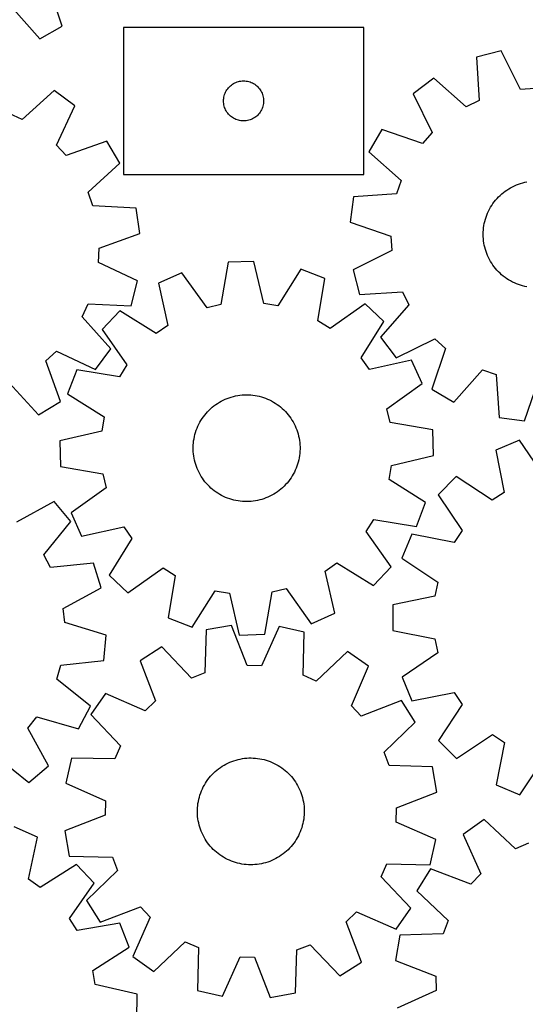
# Model space of a CAD drawing. Header units: millimetres. Extents: x 7 to 1243, y 7 to 1527.
# Tile 5 of 28: x 273 to 500, y 464 to 907. Entities that reach past the tile are written whole.
import ezdxf

# ---------------------------------------------------------------- set-up
doc = ezdxf.new("R2010")
doc.units = ezdxf.units.MM
doc.layers.add('CUT', color=7, linetype='CONTINUOUS', true_color=0x000000)

msp = doc.modelspace()

# ---------------------------------------------------------------- linework, layer by layer
at = {"layer": 'CUT'}
for p, q in [((292.455355, 903.751273), (286.260296, 922.110567)), ((269.624492, 912.469553), (282.474106, 897.9668)), ((282.474106, 897.9668), (292.455355, 903.751273)), ((427.946929, 903.100862), (319.946929, 903.100862)), ((319.946929, 903.100862), (319.946929, 837.100862)), ((427.946929, 837.100862), (427.946929, 903.100862)), ((489.712191, 892.65945), (478.560339, 889.706204)), ((478.560339, 889.706204), (479.704438, 870.363675)), ((498.291293, 875.285865), (489.712191, 892.65945)), ((459.35478, 880.304709), (450.18197, 873.308637)), ((473.929419, 867.53669), (459.35478, 880.304709)), ((366.806749, 875.579714), (367.18037, 876.034974)), ((367.18037, 876.034974), (367.582968, 876.464823)), ((367.582968, 876.464823), (368.012816, 876.86742)), ((368.012816, 876.86742), (368.468076, 877.241042)), ((368.468076, 877.241042), (368.946797, 877.584088)), ((368.946797, 877.584088), (369.446929, 877.89509)), ((369.446929, 877.89509), (369.966331, 878.172716)), ((369.966331, 878.172716), (370.502778, 878.415777)), ((370.502778, 878.415777), (371.053974, 878.623233)), ((371.053974, 878.623233), (371.617557, 878.794194)), ((371.617557, 878.794194), (372.191116, 878.927929)), ((372.191116, 878.927929), (372.772193, 879.023865)), ((372.772193, 879.023865), (373.358301, 879.081592)), ((373.358301, 879.081592), (373.946929, 879.100862)), ((373.946929, 879.100862), (374.535557, 879.081592)), ((374.535557, 879.081592), (375.121664, 879.023865)), ((375.121664, 879.023865), (375.702742, 878.927929)), ((375.702742, 878.927929), (376.2763, 878.794194)), ((376.2763, 878.794194), (376.839884, 878.623233)), ((376.839884, 878.623233), (377.39108, 878.415777)), ((377.39108, 878.415777), (377.927527, 878.172716)), ((377.927527, 878.172716), (378.446929, 877.89509)), ((378.446929, 877.89509), (378.947061, 877.584088)), ((378.947061, 877.584088), (379.425782, 877.241042)), ((379.425782, 877.241042), (379.881041, 876.86742)), ((379.881041, 876.86742), (380.31089, 876.464823)), ((380.31089, 876.464823), (380.713487, 876.034974)), ((380.713487, 876.034974), (381.087109, 875.579714)), ((288.864224, 874.72814), (274.467895, 861.759404)), ((298.133089, 867.859836), (288.864224, 874.72814)), ((365.023925, 871.275597), (365.119861, 871.856674)), ((365.119861, 871.856674), (365.253596, 872.430233)), ((365.253596, 872.430233), (365.424558, 872.993817)), ((365.424558, 872.993817), (365.632013, 873.545012)), ((365.632013, 873.545012), (365.875074, 874.08146)), ((365.875074, 874.08146), (366.1527, 874.600862)), ((366.1527, 874.600862), (366.463702, 875.100994)), ((366.463702, 875.100994), (366.806749, 875.579714)), ((381.087109, 875.579714), (381.430155, 875.100994)), ((381.430155, 875.100994), (381.741157, 874.600862)), ((381.741157, 874.600862), (382.018783, 874.08146)), ((382.018783, 874.08146), (382.261845, 873.545012)), ((382.261845, 873.545012), (382.4693, 872.993817)), ((382.4693, 872.993817), (382.640261, 872.430233)), ((382.640261, 872.430233), (382.773996, 871.856674)), ((382.773996, 871.856674), (382.869932, 871.275597)), ((450.18197, 873.308637), (458.641045, 855.876298)), ((504.708555, 875.687654), (498.291293, 875.285865)), ((289.916364, 850.311963), (298.133089, 867.859836)), ((364.946929, 870.100862), (364.966198, 870.68949)), ((364.966198, 869.512233), (364.946929, 870.100862)), ((364.966198, 870.68949), (365.023925, 871.275597)), ((365.023925, 868.926126), (364.966198, 869.512233)), ((365.119861, 868.345049), (365.023925, 868.926126)), ((365.253596, 867.77149), (365.119861, 868.345049)), ((365.424558, 867.207906), (365.253596, 867.77149)), ((365.632013, 866.656711), (365.424558, 867.207906)), ((382.4693, 867.207906), (382.261845, 866.656711)), ((382.640261, 867.77149), (382.4693, 867.207906)), ((382.773996, 868.345049), (382.640261, 867.77149)), ((382.869932, 868.926126), (382.773996, 868.345049)), ((382.869932, 871.275597), (382.927659, 870.68949)), ((382.927659, 869.512233), (382.869932, 868.926126)), ((382.927659, 870.68949), (382.946929, 870.100862)), ((382.946929, 870.100862), (382.927659, 869.512233)), ((479.704438, 870.363675), (473.929419, 867.53669)), ((274.467895, 861.759404), (268.65426, 864.506099)), ((365.875074, 866.120263), (365.632013, 866.656711)), ((366.1527, 865.600862), (365.875074, 866.120263)), ((366.463702, 865.100729), (366.1527, 865.600862)), ((366.806749, 864.622009), (366.463702, 865.100729)), ((367.18037, 864.166749), (366.806749, 864.622009)), ((367.582968, 863.736901), (367.18037, 864.166749)), ((368.012816, 863.334303), (367.582968, 863.736901)), ((368.468076, 862.960681), (368.012816, 863.334303)), ((368.946797, 862.617635), (368.468076, 862.960681)), ((369.446929, 862.306633), (368.946797, 862.617635)), ((378.947061, 862.617635), (378.446929, 862.306633)), ((379.425782, 862.960681), (378.947061, 862.617635)), ((379.881041, 863.334303), (379.425782, 862.960681)), ((380.31089, 863.736901), (379.881041, 863.334303)), ((380.713487, 864.166749), (380.31089, 863.736901)), ((381.087109, 864.622009), (380.713487, 864.166749)), ((381.430155, 865.100729), (381.087109, 864.622009)), ((381.741157, 865.600862), (381.430155, 865.100729)), ((382.018783, 866.120263), (381.741157, 865.600862)), ((382.261845, 866.656711), (382.018783, 866.120263)), ((369.966331, 862.029007), (369.446929, 862.306633)), ((370.502778, 861.785946), (369.966331, 862.029007)), ((371.053974, 861.57849), (370.502778, 861.785946)), ((371.617557, 861.407529), (371.053974, 861.57849)), ((372.191116, 861.273794), (371.617557, 861.407529)), ((372.772193, 861.177858), (372.191116, 861.273794)), ((373.358301, 861.120131), (372.772193, 861.177858)), ((373.946929, 861.100862), (373.358301, 861.120131)), ((374.535557, 861.120131), (373.946929, 861.100862)), ((375.121664, 861.177858), (374.535557, 861.120131)), ((375.702742, 861.273794), (375.121664, 861.177858)), ((376.2763, 861.407529), (375.702742, 861.273794)), ((376.839884, 861.57849), (376.2763, 861.407529)), ((377.39108, 861.785946), (376.839884, 861.57849)), ((377.927527, 862.029007), (377.39108, 861.785946)), ((378.446929, 862.306633), (377.927527, 862.029007)), ((436.036143, 857.273139), (430.238853, 847.299329)), ((454.387463, 851.054501), (436.036143, 857.273139)), ((458.641045, 855.876298), (454.387463, 851.054501)), ((294.236348, 845.549565), (289.916364, 850.311963)), ((312.499742, 852.021879), (294.236348, 845.549565)), ((318.434671, 842.129352), (312.499742, 852.021879)), ((430.238853, 847.299329), (444.725087, 834.431095)), ((304.128127, 829.061636), (318.434671, 842.129352)), ((319.946929, 837.100862), (427.946929, 837.100862)), ((444.725087, 834.431095), (442.640511, 828.34856)), ((493.885214, 831.126286), (494.749586, 831.586239)), ((494.749586, 831.586239), (495.631999, 832.010553)), ((495.631999, 832.010553), (496.530985, 832.398521)), ((496.530985, 832.398521), (497.445048, 832.749499)), ((497.445048, 832.749499), (498.372665, 833.0629)), ((498.372665, 833.0629), (499.312294, 833.338205)), ((499.312294, 833.338205), (500.26237, 833.574954)), ((500.26237, 833.574954), (501.221313, 833.772754)), ((306.296781, 823.008568), (304.128127, 829.061636)), ((442.640511, 828.34856), (423.306332, 827.071087)), ((488.456247, 826.980154), (489.156022, 827.664997)), ((489.156022, 827.664997), (489.883148, 828.320728)), ((489.883148, 828.320728), (490.636416, 828.946255)), ((490.636416, 828.946255), (491.414571, 829.540536)), ((491.414571, 829.540536), (492.216318, 830.102583)), ((492.216318, 830.102583), (493.040323, 830.631459)), ((493.040323, 830.631459), (493.885214, 831.126286)), ((325.646804, 821.999107), (306.296781, 823.008568)), ((423.306332, 827.071087), (421.767146, 815.637961)), ((484.893779, 822.326704), (485.40671, 823.160728)), ((485.40671, 823.160728), (485.953234, 823.973137)), ((485.953234, 823.973137), (486.53244, 824.762577)), ((486.53244, 824.762577), (487.143364, 825.527735)), ((487.143364, 825.527735), (487.784989, 826.267338)), ((487.784989, 826.267338), (488.456247, 826.980154)), ((327.344257, 810.588405), (325.646804, 821.999107)), ((482.860843, 817.88206), (483.194176, 818.802704)), ((483.194176, 818.802704), (483.564783, 819.708985)), ((483.564783, 819.708985), (483.972048, 820.599395)), ((483.972048, 820.599395), (484.415292, 821.472453)), ((484.415292, 821.472453), (484.893779, 822.326704)), ((421.767146, 815.637961), (440.075141, 809.292905)), ((481.770492, 813.117732), (481.910402, 814.086814)), ((481.910402, 814.086814), (482.089723, 815.049383)), ((482.089723, 815.049383), (482.308157, 816.003837)), ((482.308157, 816.003837), (482.565339, 816.948587)), ((482.565339, 816.948587), (482.860843, 817.88206)), ((309.125935, 803.990287), (327.344257, 810.588405)), ((481.589226, 810.187574), (481.60977, 811.166488)), ((481.608628, 809.208636), (481.589226, 810.187574)), ((481.60977, 811.166488), (481.670226, 812.143749)), ((481.670226, 812.143749), (481.770492, 813.117732)), ((440.075141, 809.292905), (440.47693, 802.875643)), ((481.667943, 808.231304), (481.608628, 809.208636)), ((481.767073, 807.257206), (481.667943, 808.231304)), ((481.905852, 806.287961), (481.767073, 807.257206)), ((482.08405, 805.325183), (481.905852, 806.287961)), ((482.30137, 804.370475), (482.08405, 805.325183)), ((308.813102, 797.568074), (309.125935, 803.990287)), ((440.47693, 802.875643), (423.103346, 794.296542)), ((482.557451, 803.425426), (482.30137, 804.370475)), ((482.851865, 802.491609), (482.557451, 803.425426)), ((483.184123, 801.570577), (482.851865, 802.491609)), ((483.553673, 800.663864), (483.184123, 801.570577)), ((483.959899, 799.772979), (483.553673, 800.663864)), ((326.303888, 789.230521), (308.813102, 797.568074)), ((367.097272, 797.707258), (363.805356, 778.612606)), ((378.628663, 798.042642), (367.097272, 797.707258)), ((383.024791, 779.171593), (378.628663, 798.042642)), ((484.402124, 798.899405), (483.959899, 799.772979)), ((484.879613, 798.044595), (484.402124, 798.899405)), ((485.391572, 797.209974), (484.879613, 798.044595)), ((485.937147, 796.396928), (485.391572, 797.209974)), ((486.515431, 795.606813), (485.937147, 796.396928)), ((346.25508, 792.927653), (335.729809, 788.204926)), ((357.538209, 777.175402), (346.25508, 792.927653)), ((399.713414, 794.482459), (389.364874, 778.101063)), ((410.495376, 790.379441), (399.713414, 794.482459)), ((423.103346, 794.296542), (426.056591, 783.144689)), ((487.125462, 794.840942), (486.515431, 795.606813)), ((487.766224, 794.100591), (487.125462, 794.840942)), ((488.436651, 793.386993), (487.766224, 794.100591)), ((489.135626, 792.701333), (488.436651, 793.386993)), ((489.861987, 792.044755), (489.135626, 792.701333)), ((490.614524, 791.41835), (489.861987, 792.044755)), ((323.505444, 778.038819), (326.303888, 789.230521)), ((335.729809, 788.204926), (339.995682, 769.304007)), ((407.33523, 771.26254), (410.495376, 790.379441)), ((491.391985, 790.823161), (490.614524, 791.41835)), ((492.193075, 790.260179), (491.391985, 790.823161)), ((493.016463, 789.730341), (492.193075, 790.260179)), ((493.860776, 789.234529), (493.016463, 789.730341)), ((494.724611, 788.773568), (493.860776, 789.234529)), ((495.606528, 788.348225), (494.724611, 788.773568)), ((496.505061, 787.959208), (495.606528, 788.348225)), ((497.418713, 787.607165), (496.505061, 787.959208)), ((498.345965, 787.292681), (497.418713, 787.607165)), ((426.056591, 783.144689), (445.399121, 784.288789)), ((445.399121, 784.288789), (448.226105, 778.513769)), ((499.285272, 787.01628), (498.345965, 787.292681)), ((500.235071, 786.778422), (499.285272, 787.01628)), ((501.193782, 786.579504), (500.235071, 786.778422)), ((301.402223, 773.101168), (304.148919, 778.914803)), ((304.148919, 778.914803), (323.505444, 778.038819)), ((363.805356, 778.612606), (357.538209, 777.175402)), ((389.364874, 778.101063), (383.024791, 779.171593)), ((428.612723, 779.021476), (412.783029, 767.847255)), ((437.0038, 771.104703), (428.612723, 779.021476)), ((448.226105, 778.513769), (435.458086, 763.93913)), ((318.30321, 775.813185), (310.386437, 767.422108)), ((334.755588, 765.57787), (318.30321, 775.813185)), ((314.37096, 758.704839), (301.402223, 773.101168)), ((412.783029, 767.847255), (407.33523, 771.26254)), ((426.768485, 754.652326), (437.0038, 771.104703)), ((310.386437, 767.422108), (321.560658, 751.592415)), ((339.995682, 769.304007), (334.755588, 765.57787)), ((435.458086, 763.93913), (442.454158, 754.76632)), ((442.454158, 754.76632), (459.886497, 763.225396)), ((459.886497, 763.225396), (464.708295, 758.971814)), ((285.192385, 753.332715), (289.954782, 757.652698)), ((289.954782, 757.652698), (307.502656, 749.435973)), ((307.502656, 749.435973), (314.37096, 758.704839)), ((464.708295, 758.971814), (458.489656, 740.620494)), ((291.664698, 735.06932), (285.192385, 753.332715)), ((430.494622, 749.412231), (426.768485, 754.652326)), ((449.395541, 753.678104), (430.494622, 749.412231)), ((454.118268, 743.152833), (449.395541, 753.678104)), ((299.028472, 749.304762), (294.925454, 738.522799)), ((318.145373, 746.144616), (299.028472, 749.304762)), ((321.560658, 751.592415), (318.145373, 746.144616)), ((468.463466, 734.823203), (481.3317, 749.309437)), ((481.3317, 749.309437), (487.414235, 747.224862)), ((268.704455, 743.440936), (281.772172, 729.134391)), ((438.366017, 731.869704), (454.118268, 743.152833)), ((487.414235, 747.224862), (488.691708, 727.890683)), ((500.124834, 726.351497), (506.46989, 744.659492)), ((458.489656, 740.620494), (468.463466, 734.823203)), ((281.772172, 729.134391), (291.664698, 735.06932)), ((294.925454, 738.522799), (311.30685, 728.174259)), ((361.428504, 733.69441), (362.238923, 734.243879)), ((362.238923, 734.243879), (363.071079, 734.759835)), ((363.071079, 734.759835), (363.923588, 735.24142)), ((363.923588, 735.24142), (364.795031, 735.687831)), ((364.795031, 735.687831), (365.683957, 736.098326)), ((365.683957, 736.098326), (366.588886, 736.47222)), ((366.588886, 736.47222), (367.508314, 736.808893)), ((367.508314, 736.808893), (368.440708, 737.107784)), ((368.440708, 737.107784), (369.384518, 737.368395)), ((369.384518, 737.368395), (370.338172, 737.590292)), ((370.338172, 737.590292), (371.300084, 737.773107)), ((371.300084, 737.773107), (372.268652, 737.916534)), ((372.268652, 737.916534), (373.242264, 738.020336)), ((373.242264, 738.020336), (374.2193, 738.084338)), ((374.2193, 738.084338), (375.198133, 738.108436)), ((375.198133, 738.108436), (376.177135, 738.092588)), ((376.177135, 738.092588), (377.154675, 738.036822)), ((377.154675, 738.036822), (378.129127, 737.941229)), ((378.129127, 737.941229), (379.098869, 737.80597)), ((379.098869, 737.80597), (380.062288, 737.631268)), ((380.062288, 737.631268), (381.017778, 737.417416)), ((381.017778, 737.417416), (381.963751, 737.164768)), ((381.963751, 737.164768), (382.898631, 736.873746)), ((382.898631, 736.873746), (383.820863, 736.544833)), ((383.820863, 736.544833), (384.728912, 736.178578)), ((384.728912, 736.178578), (385.621265, 735.775589)), ((385.621265, 735.775589), (386.496439, 735.336538)), ((386.496439, 735.336538), (387.352977, 734.862155)), ((387.352977, 734.862155), (388.189452, 734.35323)), ((388.189452, 734.35323), (389.004472, 733.81061)), ((357.095209, 729.748738), (357.748295, 730.47824)), ((357.748295, 730.47824), (358.430593, 731.180496)), ((358.430593, 731.180496), (359.140968, 731.854338)), ((359.140968, 731.854338), (359.878237, 732.498644)), ((359.878237, 732.498644), (360.641172, 733.112342)), ((360.641172, 733.112342), (361.428504, 733.69441)), ((389.004472, 733.81061), (389.796682, 733.235198)), ((389.796682, 733.235198), (390.564762, 732.627952)), ((390.564762, 732.627952), (391.307434, 731.989882)), ((391.307434, 731.989882), (392.023462, 731.322051)), ((392.023462, 731.322051), (392.711655, 730.625569)), ((392.711655, 730.625569), (393.370866, 729.901597)), ((393.370866, 729.901597), (393.999999, 729.151339)), ((439.803221, 725.602557), (438.366017, 731.869704)), ((311.30685, 728.174259), (310.23632, 721.834176)), ((353.847386, 724.870477), (354.304198, 725.736512)), ((354.304198, 725.736512), (354.795954, 726.583195)), ((354.795954, 726.583195), (355.321836, 727.409115)), ((355.321836, 727.409115), (355.880969, 728.212897)), ((355.880969, 728.212897), (356.472421, 728.993204)), ((356.472421, 728.993204), (357.095209, 729.748738)), ((393.999999, 729.151339), (394.598006, 728.376044)), ((394.598006, 728.376044), (395.163893, 727.577002)), ((395.163893, 727.577002), (395.696716, 726.755544)), ((395.696716, 726.755544), (396.19559, 725.913036)), ((396.19559, 725.913036), (396.659685, 725.05088)), ((458.897872, 722.310641), (439.803221, 725.602557)), ((488.691708, 727.890683), (500.124834, 726.351497)), ((310.23632, 721.834176), (291.365271, 717.438049)), ((352.111997, 720.301438), (352.383888, 721.24206)), ((352.383888, 721.24206), (352.69392, 722.17081)), ((352.69392, 722.17081), (353.041577, 723.08614)), ((353.041577, 723.08614), (353.426279, 723.986529)), ((353.426279, 723.986529), (353.847386, 724.870477)), ((396.659685, 725.05088), (397.088227, 724.170513)), ((397.088227, 724.170513), (397.480503, 723.273398)), ((397.480503, 723.273398), (397.835861, 722.36103)), ((397.835861, 722.36103), (398.153709, 721.434927)), ((398.153709, 721.434927), (398.433518, 720.496629)), ((459.233256, 710.77925), (458.897872, 722.310641)), ((291.365271, 717.438049), (291.700656, 705.906657)), ((351.413918, 716.451774), (351.529368, 717.424073)), ((351.529368, 717.424073), (351.684381, 718.390855)), ((351.684381, 718.390855), (351.878698, 719.350509)), ((351.878698, 719.350509), (352.111997, 720.301438)), ((398.433518, 720.496629), (398.674822, 719.5477)), ((398.674822, 719.5477), (398.87722, 718.589717)), ((398.87722, 718.589717), (399.040375, 717.624277)), ((399.040375, 717.624277), (399.164015, 716.652985)), ((399.164015, 716.652985), (399.247935, 715.677458)), ((497.922011, 717.71106), (487.267243, 713.288235)), ((508.754615, 701.645659), (497.922011, 717.71106)), ((351.302408, 714.4971), (351.338222, 715.475574)), ((351.306534, 713.517979), (351.302408, 714.4971)), ((351.350593, 712.539841), (351.306534, 713.517979)), ((351.338222, 715.475574), (351.413918, 716.451774)), ((351.434513, 711.564314), (351.350593, 712.539841)), ((399.260306, 712.741724), (399.18461, 711.765525)), ((399.247935, 715.677458), (399.291994, 714.69932)), ((399.29612, 713.720199), (399.260306, 712.741724)), ((399.291994, 714.69932), (399.29612, 713.720199)), ((487.267243, 713.288235), (490.996253, 694.274111)), ((351.558153, 710.593022), (351.434513, 711.564314)), ((351.721308, 709.627581), (351.558153, 710.593022)), ((351.923706, 708.669599), (351.721308, 709.627581)), ((352.16501, 707.720669), (351.923706, 708.669599)), ((352.444819, 706.782372), (352.16501, 707.720669)), ((398.486531, 707.91586), (398.21464, 706.975238)), ((398.71983, 708.86679), (398.486531, 707.91586)), ((398.914147, 709.826444), (398.71983, 708.86679)), ((399.06916, 710.793225), (398.914147, 709.826444)), ((399.18461, 711.765525), (399.06916, 710.793225)), ((440.362208, 706.383123), (459.233256, 710.77925)), ((291.700656, 705.906657), (310.795307, 702.614741)), ((352.762667, 705.856268), (352.444819, 706.782372)), ((353.118025, 704.9439), (352.762667, 705.856268)), ((353.510301, 704.046785), (353.118025, 704.9439)), ((353.938843, 703.166418), (353.510301, 704.046785)), ((396.751142, 703.346822), (396.29433, 702.480786)), ((397.172249, 704.230769), (396.751142, 703.346822)), ((397.556951, 705.131158), (397.172249, 704.230769)), ((397.904608, 706.046489), (397.556951, 705.131158)), ((398.21464, 706.975238), (397.904608, 706.046489)), ((439.291678, 700.043039), (440.362208, 706.383123)), ((310.795307, 702.614741), (312.232511, 696.347594)), ((354.402938, 702.304263), (353.938843, 703.166418)), ((354.901812, 701.461755), (354.402938, 702.304263)), ((355.434635, 700.640296), (354.901812, 701.461755)), ((356.000522, 699.841254), (355.434635, 700.640296)), ((356.598529, 699.065959), (356.000522, 699.841254)), ((357.227662, 698.315701), (356.598529, 699.065959)), ((394.126107, 699.224094), (393.503319, 698.468561)), ((394.717559, 700.004401), (394.126107, 699.224094)), ((395.276692, 700.808184), (394.717559, 700.004401)), ((395.802574, 701.634103), (395.276692, 700.808184)), ((396.29433, 702.480786), (395.802574, 701.634103)), ((455.673074, 689.694499), (439.291678, 700.043039)), ((469.496776, 701.394872), (461.345595, 693.231311)), ((485.652759, 690.697834), (469.496776, 701.394872)), ((312.232511, 696.347594), (296.48026, 685.064465)), ((357.886873, 697.591729), (357.227662, 698.315701)), ((358.575066, 696.895248), (357.886873, 697.591729)), ((359.291094, 696.227416), (358.575066, 696.895248)), ((360.033766, 695.589346), (359.291094, 696.227416)), ((360.801846, 694.9821), (360.033766, 695.589346)), ((361.594056, 694.406688), (360.801846, 694.9821)), ((389.170024, 694.522889), (388.359605, 693.973419)), ((389.957356, 695.104957), (389.170024, 694.522889)), ((390.720291, 695.718654), (389.957356, 695.104957)), ((391.45756, 696.36296), (390.720291, 695.718654)), ((392.167935, 697.036802), (391.45756, 696.36296)), ((392.850233, 697.739059), (392.167935, 697.036802)), ((393.503319, 698.468561), (392.850233, 697.739059)), ((288.931622, 690.119362), (271.879735, 680.917428)), ((296.316221, 681.25634), (288.931622, 690.119362)), ((362.409076, 693.864068), (361.594056, 694.406688)), ((363.245551, 693.355143), (362.409076, 693.864068)), ((364.102089, 692.88076), (363.245551, 693.355143)), ((364.977263, 692.441709), (364.102089, 692.88076)), ((365.869616, 692.038721), (364.977263, 692.441709)), ((366.777665, 691.672465), (365.869616, 692.038721)), ((367.699897, 691.343553), (366.777665, 691.672465)), ((368.634777, 691.05253), (367.699897, 691.343553)), ((369.58075, 690.799883), (368.634777, 691.05253)), ((370.53624, 690.58603), (369.58075, 690.799883)), ((371.499659, 690.411329), (370.53624, 690.58603)), ((372.469401, 690.276069), (371.499659, 690.411329)), ((373.443853, 690.180476), (372.469401, 690.276069)), ((374.421393, 690.12471), (373.443853, 690.180476)), ((375.400395, 690.108862), (374.421393, 690.12471)), ((376.379228, 690.13296), (375.400395, 690.108862)), ((377.356264, 690.196963), (376.379228, 690.13296)), ((378.329876, 690.300764), (377.356264, 690.196963)), ((379.298444, 690.444191), (378.329876, 690.300764)), ((380.260356, 690.627006), (379.298444, 690.444191)), ((381.21401, 690.848903), (380.260356, 690.627006)), ((382.15782, 691.109514), (381.21401, 690.848903)), ((383.090214, 691.408405), (382.15782, 691.109514)), ((384.009642, 691.745078), (383.090214, 691.408405)), ((384.914571, 692.118973), (384.009642, 691.745078)), ((385.803497, 692.529467), (384.914571, 692.118973)), ((386.67494, 692.975878), (385.803497, 692.529467)), ((387.527449, 693.457463), (386.67494, 692.975878)), ((388.359605, 693.973419), (387.527449, 693.457463)), ((461.345595, 693.231311), (472.067141, 677.091581)), ((490.996253, 694.274111), (485.652759, 690.697834)), ((451.570056, 678.912537), (455.673074, 689.694499)), ((284.187689, 666.14538), (296.316221, 681.25634)), ((296.48026, 685.064465), (301.202987, 674.539194)), ((429.03787, 676.624884), (432.453155, 682.072683)), ((432.453155, 682.072683), (451.570056, 678.912537)), ((301.202987, 674.539194), (320.103906, 678.805067)), ((320.103906, 678.805067), (323.830043, 673.564973)), ((472.067141, 677.091581), (468.498978, 671.742665)), ((323.830043, 673.564973), (313.594728, 657.112595)), ((440.212091, 660.79519), (429.03787, 676.624884)), ((449.479217, 675.442812), (445.072568, 664.781344)), ((468.498978, 671.742665), (449.479217, 675.442812)), ((287.260746, 660.497459), (284.187689, 666.14538)), ((445.072568, 664.781344), (461.154392, 653.973136)), ((306.536063, 662.473464), (287.260746, 660.497459)), ((309.966812, 651.459135), (306.536063, 662.473464)), ((321.985805, 649.195822), (337.815499, 660.370044)), ((337.815499, 660.370044), (343.263298, 656.954758)), ((410.602846, 658.913291), (415.84294, 662.639428)), ((415.84294, 662.639428), (432.295318, 652.404113)), ((432.295318, 652.404113), (440.212091, 660.79519)), ((313.594728, 657.112595), (321.985805, 649.195822)), ((343.263298, 656.954758), (340.103152, 637.837857)), ((414.868719, 640.012372), (410.602846, 658.913291)), ((292.978795, 642.139817), (309.966812, 651.459135)), ((386.793172, 649.604692), (393.060319, 651.041896)), ((393.060319, 651.041896), (404.343448, 635.289645)), ((461.154392, 653.973136), (459.904781, 647.665905)), ((350.885114, 633.734839), (361.233654, 650.116235)), ((361.233654, 650.116235), (367.573737, 649.045705)), ((367.573737, 649.045705), (371.969865, 630.174657)), ((383.501256, 630.510041), (386.793172, 649.604692)), ((459.904781, 647.665905), (440.916827, 643.805848)), ((293.656564, 635.74581), (292.978795, 642.139817)), ((440.916827, 643.805848), (440.925582, 632.269584)), ((340.103152, 637.837857), (350.885114, 633.734839)), ((404.343448, 635.289645), (414.868719, 640.012372)), ((312.220818, 630.195056), (293.656564, 635.74581)), ((357.144913, 632.536949), (356.614378, 613.167877)), ((368.510138, 634.516122), (357.144913, 632.536949)), ((375.556862, 616.466577), (368.510138, 634.516122)), ((389.887222, 634.004352), (381.984848, 616.31269)), ((401.144718, 631.483587), (389.887222, 634.004352)), ((311.175416, 618.706253), (312.220818, 630.195056)), ((371.969865, 630.174657), (383.501256, 630.510041)), ((400.747779, 612.111316), (401.144718, 631.483587)), ((440.925582, 632.269584), (459.919372, 628.43835)), ((459.919372, 628.43835), (461.178554, 622.133023)), ((337.199217, 624.829107), (327.456516, 618.651306)), ((350.616803, 610.850166), (337.199217, 624.829107)), ((420.698721, 622.830117), (406.627574, 609.50926)), ((430.134636, 616.193176), (420.698721, 622.830117)), ((461.178554, 622.133023), (445.113153, 611.300419)), ((290.093482, 610.430695), (291.914186, 616.597358)), ((291.914186, 616.597358), (311.175416, 618.706253)), ((327.456516, 618.651306), (334.378588, 600.553589)), ((381.984848, 616.31269), (375.556862, 616.466577)), ((422.354466, 598.447434), (430.134636, 616.193176)), ((305.120435, 598.198234), (290.093482, 610.430695)), ((356.614378, 613.167877), (350.616803, 610.850166)), ((406.627574, 609.50926), (400.747779, 612.111316)), ((445.113153, 611.300419), (449.535978, 600.645651)), ((311.978758, 603.897301), (305.341818, 594.461386)), ((329.724501, 596.117131), (311.978758, 603.897301)), ((449.535978, 600.645651), (468.550102, 604.374661)), ((468.550102, 604.374661), (472.126379, 599.031167)), ((299.758035, 587.984022), (305.120435, 598.198234)), ((334.378588, 600.553589), (329.724501, 596.117131)), ((426.790924, 593.793347), (422.354466, 598.447434)), ((444.888641, 600.715419), (426.790924, 593.793347)), ((451.066442, 590.972718), (444.888641, 600.715419)), ((472.126379, 599.031167), (461.429341, 582.875183)), ((277.113949, 588.40611), (281.15594, 593.406611)), ((281.15594, 593.406611), (299.758035, 587.984022)), ((305.341818, 594.461386), (318.662675, 580.390239)), ((286.315884, 571.354224), (277.113949, 588.40611)), ((437.087501, 577.555132), (451.066442, 590.972718)), ((469.592902, 574.724003), (485.732632, 585.445549)), ((485.732632, 585.445549), (491.081548, 581.877386)), ((318.662675, 580.390239), (316.060618, 574.510444)), ((461.429341, 582.875183), (469.592902, 574.724003)), ((491.081548, 581.877386), (487.381401, 562.857625)), ((262.341902, 576.098157), (277.452862, 563.969625)), ((439.405212, 571.557557), (437.087501, 577.555132)), ((277.452862, 563.969625), (286.315884, 571.354224)), ((296.688348, 574.907383), (294.167583, 563.649887)), ((316.060618, 574.510444), (296.688348, 574.907383)), ((362.730836, 570.111729), (363.523756, 570.686162)), ((363.523756, 570.686162), (364.339445, 571.227776)), ((364.339445, 571.227776), (365.176548, 571.735668)), ((365.176548, 571.735668), (366.03367, 572.208993)), ((366.03367, 572.208993), (366.909385, 572.646964)), ((366.909385, 572.646964), (367.802236, 573.048851)), ((367.802236, 573.048851), (368.710736, 573.413985)), ((368.710736, 573.413985), (369.633373, 573.741759)), ((369.633373, 573.741759), (370.568612, 574.031627)), ((370.568612, 574.031627), (371.514895, 574.283107)), ((371.514895, 574.283107), (372.470649, 574.49578)), ((372.470649, 574.49578), (373.434282, 574.669292)), ((373.434282, 574.669292), (374.404191, 574.803355)), ((374.404191, 574.803355), (375.37876, 574.897745)), ((375.37876, 574.897745), (376.356369, 574.952305)), ((376.356369, 574.952305), (377.335389, 574.966944)), ((377.335389, 574.966944), (378.314192, 574.941638)), ((378.314192, 574.941638), (379.291148, 574.876429)), ((379.291148, 574.876429), (380.264631, 574.771426)), ((380.264631, 574.771426), (381.233021, 574.626803)), ((381.233021, 574.626803), (382.194706, 574.442802)), ((382.194706, 574.442802), (383.148086, 574.219728)), ((383.148086, 574.219728), (384.091574, 573.957952)), ((384.091574, 573.957952), (385.023599, 573.657911)), ((385.023599, 573.657911), (385.94261, 573.320103)), ((385.94261, 573.320103), (386.847077, 572.945091)), ((386.847077, 572.945091), (387.735496, 572.5335)), ((387.735496, 572.5335), (388.606387, 572.086013)), ((388.606387, 572.086013), (389.4583, 571.603377)), ((389.4583, 571.603377), (390.289819, 571.086394)), ((390.289819, 571.086394), (391.099559, 570.535925)), ((458.774284, 571.027022), (439.405212, 571.557557)), ((460.753457, 559.661797), (458.774284, 571.027022)), ((498.042869, 558.450976), (508.851077, 574.5328)), ((358.522482, 566.033061), (359.15254, 566.782542)), ((359.15254, 566.782542), (359.812644, 567.5057)), ((359.812644, 567.5057), (360.501696, 568.201331)), ((360.501696, 568.201331), (361.218548, 568.868278)), ((361.218548, 568.868278), (361.962007, 569.505431)), ((361.962007, 569.505431), (362.730836, 570.111729)), ((391.099559, 570.535925), (391.886172, 569.952885)), ((391.886172, 569.952885), (392.64835, 569.338246)), ((392.64835, 569.338246), (393.384822, 568.693031)), ((393.384822, 568.693031), (394.094365, 568.018313)), ((394.094365, 568.018313), (394.775796, 567.315214)), ((394.775796, 567.315214), (395.427981, 566.584907)), ((395.427981, 566.584907), (396.049836, 565.828605)), ((294.167583, 563.649887), (311.859245, 555.747513)), ((355.428108, 561.05605), (355.857737, 561.935888)), ((355.857737, 561.935888), (356.322895, 562.79747)), ((356.322895, 562.79747), (356.822808, 563.639362)), ((356.822808, 563.639362), (357.356646, 564.460162)), ((357.356646, 564.460162), (357.923518, 565.258505)), ((357.923518, 565.258505), (358.522482, 566.033061)), ((396.049836, 565.828605), (396.640325, 565.047569)), ((396.640325, 565.047569), (397.198464, 564.243097)), ((397.198464, 564.243097), (397.723327, 563.416529)), ((397.723327, 563.416529), (398.214037, 562.56924)), ((398.214037, 562.56924), (398.66978, 561.702641)), ((487.381401, 562.857625), (498.042869, 558.450976)), ((353.835808, 556.435199), (354.078283, 557.38383)), ((354.078283, 557.38383), (354.35925, 558.321781)), ((354.35925, 558.321781), (354.678241, 559.247492)), ((354.678241, 559.247492), (355.034725, 560.159421)), ((355.034725, 560.159421), (355.428108, 561.05605)), ((398.66978, 561.702641), (399.089796, 560.818174)), ((399.089796, 560.818174), (399.473386, 559.917311)), ((399.473386, 559.917311), (399.819913, 559.001552)), ((399.819913, 559.001552), (400.128798, 558.072421)), ((400.128798, 558.072421), (400.399528, 557.131464)), ((442.703912, 552.615073), (460.753457, 559.661797)), ((311.859245, 555.747513), (311.705358, 549.319527)), ((353.257919, 552.565667), (353.343042, 553.54109)), ((353.343042, 553.54109), (353.467881, 554.512229)), ((353.467881, 554.512229), (353.632228, 555.477467)), ((353.632228, 555.477467), (353.835808, 556.435199)), ((400.399528, 557.131464), (400.631653, 556.180247)), ((400.631653, 556.180247), (400.824786, 555.220354)), ((400.824786, 555.220354), (400.978605, 554.253382)), ((400.978605, 554.253382), (401.092855, 553.280941)), ((401.092855, 553.280941), (401.167346, 552.304649)), ((311.705358, 549.319527), (293.655813, 542.272803)), ((353.207318, 550.608469), (353.212652, 551.587585)), ((353.241924, 549.629951), (353.207318, 550.608469)), ((353.212652, 551.587585), (353.257919, 552.565667)), ((353.316415, 548.653659), (353.241924, 549.629951)), ((353.430665, 547.681218), (353.316415, 548.653659)), ((401.151351, 549.368932), (401.066228, 548.39351)), ((401.196618, 550.347015), (401.151351, 549.368932)), ((401.167346, 552.304649), (401.201952, 551.326131)), ((401.201952, 551.326131), (401.196618, 550.347015)), ((442.550025, 546.187087), (442.703912, 552.615073)), ((281.441117, 539.383291), (270.888738, 544.045133)), ((353.584484, 546.714246), (353.430665, 547.681218)), ((353.777617, 545.754353), (353.584484, 546.714246)), ((354.009741, 544.803136), (353.777617, 545.754353)), ((354.280472, 543.862179), (354.009741, 544.803136)), ((400.330987, 544.55077), (400.05002, 543.612819)), ((400.573462, 545.499401), (400.330987, 544.55077)), ((400.777042, 546.457133), (400.573462, 545.499401)), ((400.941389, 547.422371), (400.777042, 546.457133)), ((401.066228, 548.39351), (400.941389, 547.422371)), ((460.241687, 538.284713), (442.550025, 546.187087)), ((481.99115, 547.326395), (472.588347, 540.642627)), ((496.128347, 534.075657), (481.99115, 547.326395)), ((293.655813, 542.272803), (295.634986, 530.907578)), ((354.589357, 542.933048), (354.280472, 543.862179)), ((354.935883, 542.017288), (354.589357, 542.933048)), ((355.319474, 541.116426), (354.935883, 542.017288)), ((355.73949, 540.231959), (355.319474, 541.116426)), ((356.195233, 539.36536), (355.73949, 540.231959)), ((398.551533, 539.998712), (398.086375, 539.13713)), ((398.981162, 540.878549), (398.551533, 539.998712)), ((399.374545, 541.775179), (398.981162, 540.878549)), ((399.731029, 542.687108), (399.374545, 541.775179)), ((400.05002, 543.612819), (399.731029, 542.687108)), ((472.588347, 540.642627), (480.456643, 522.935783)), ((277.28451, 520.458043), (281.441117, 539.383291)), ((356.685943, 538.518071), (356.195233, 539.36536)), ((357.210805, 537.691503), (356.685943, 538.518071)), ((357.768945, 536.887031), (357.210805, 537.691503)), ((358.359434, 536.105995), (357.768945, 536.887031)), ((358.981289, 535.349693), (358.359434, 536.105995)), ((359.633474, 534.619385), (358.981289, 535.349693)), ((395.886788, 535.901539), (395.25673, 535.152058)), ((396.485752, 536.676095), (395.886788, 535.901539)), ((397.052624, 537.474438), (396.485752, 536.676095)), ((397.586461, 538.295238), (397.052624, 537.474438)), ((398.086375, 539.13713), (397.586461, 538.295238)), ((457.720922, 527.027217), (460.241687, 538.284713)), ((501.995134, 536.706912), (496.128347, 534.075657)), ((295.634986, 530.907578), (315.004058, 530.377043)), ((360.314905, 533.916287), (359.633474, 534.619385)), ((361.024448, 533.241569), (360.314905, 533.916287)), ((361.76092, 532.596353), (361.024448, 533.241569)), ((362.523097, 531.981714), (361.76092, 532.596353)), ((363.309711, 531.398675), (362.523097, 531.981714)), ((364.11945, 530.848206), (363.309711, 531.398675)), ((364.950969, 530.331223), (364.11945, 530.848206)), ((390.885514, 531.248437), (390.069825, 530.706824)), ((391.678434, 531.822871), (390.885514, 531.248437)), ((392.447263, 532.429169), (391.678434, 531.822871)), ((393.190722, 533.066322), (392.447263, 532.429169)), ((393.907574, 533.733269), (393.190722, 533.066322)), ((394.596625, 534.4289), (393.907574, 533.733269)), ((395.25673, 535.152058), (394.596625, 534.4289)), ((298.939015, 527.092435), (282.546044, 516.762241)), ((306.904133, 518.747235), (298.939015, 527.092435)), ((315.004058, 530.377043), (317.321769, 524.379468)), ((365.802883, 529.848586), (364.950969, 530.331223)), ((366.673774, 529.4011), (365.802883, 529.848586)), ((367.562193, 528.989509), (366.673774, 529.4011)), ((368.46666, 528.614497), (367.562193, 528.989509)), ((369.385671, 528.276689), (368.46666, 528.614497)), ((370.317696, 527.976648), (369.385671, 528.276689)), ((371.261184, 527.714872), (370.317696, 527.976648)), ((372.214564, 527.491798), (371.261184, 527.714872)), ((373.176249, 527.307796), (372.214564, 527.491798)), ((374.144639, 527.163174), (373.176249, 527.307796)), ((375.118122, 527.058171), (374.144639, 527.163174)), ((376.095078, 526.992962), (375.118122, 527.058171)), ((377.073881, 526.967656), (376.095078, 526.992962)), ((378.052901, 526.982295), (377.073881, 526.967656)), ((379.03051, 527.036855), (378.052901, 526.982295)), ((380.005079, 527.131245), (379.03051, 527.036855)), ((380.974988, 527.265308), (380.005079, 527.131245)), ((381.938621, 527.43882), (380.974988, 527.265308)), ((382.894374, 527.651493), (381.938621, 527.43882)), ((383.840658, 527.902973), (382.894374, 527.651493)), ((384.775897, 528.192841), (383.840658, 527.902973)), ((385.698534, 528.520615), (384.775897, 528.192841)), ((386.607034, 528.885749), (385.698534, 528.520615)), ((387.499885, 529.287636), (386.607034, 528.885749)), ((388.3756, 529.725606), (387.499885, 529.287636)), ((389.232722, 530.198932), (388.3756, 529.725606)), ((390.069825, 530.706824), (389.232722, 530.198932)), ((435.746595, 521.544361), (438.348651, 527.424156)), ((438.348651, 527.424156), (457.720922, 527.027217)), ((317.321769, 524.379468), (303.342828, 510.961882)), ((457.911472, 525.091713), (451.782182, 515.318419)), ((476.043377, 518.259697), (457.911472, 525.091713)), ((480.456643, 522.935783), (476.043377, 518.259697)), ((282.546044, 516.762241), (277.28451, 520.458043)), ((295.82155, 502.853249), (306.904133, 518.747235)), ((449.067452, 507.473214), (435.746595, 521.544361)), ((451.782182, 515.318419), (465.827655, 501.970494)), ((303.342828, 510.961882), (309.520629, 501.219181)), ((309.520629, 501.219181), (327.618345, 508.141253)), ((327.618345, 508.141253), (332.054804, 503.487166)), ((420.030682, 501.38101), (424.684769, 505.817469)), ((424.684769, 505.817469), (442.430511, 498.037299)), ((442.430511, 498.037299), (449.067452, 507.473214)), ((299.268252, 497.425272), (295.82155, 502.853249)), ((318.366576, 500.695808), (299.268252, 497.425272)), ((322.531816, 489.93773), (318.366576, 500.695808)), ((332.054804, 503.487166), (324.274634, 485.741424)), ((426.952754, 483.283294), (420.030682, 501.38101)), ((465.827655, 501.970494), (463.53979, 495.961471)), ((463.53979, 495.961471), (444.173595, 495.33465)), ((333.710548, 479.104483), (347.781696, 492.42534)), ((347.781696, 492.42534), (353.661491, 489.823283)), ((397.794892, 488.766723), (403.792467, 491.084434)), ((403.792467, 491.084434), (417.210053, 477.105493)), ((444.173595, 495.33465), (442.250947, 483.959726)), ((306.210479, 479.494723), (322.531816, 489.93773)), ((353.661491, 489.823283), (353.264552, 470.451013)), ((397.264357, 469.397651), (397.794892, 488.766723)), ((324.274634, 485.741424), (333.710548, 479.104483)), ((364.522048, 467.930248), (372.424422, 485.62191)), ((372.424422, 485.62191), (378.852408, 485.468023)), ((378.852408, 485.468023), (385.899132, 467.418478)), ((417.210053, 477.105493), (426.952754, 483.283294)), ((442.250947, 483.959726), (460.335302, 477.002822)), ((307.317619, 473.16093), (306.210479, 479.494723)), ((460.335302, 477.002822), (460.521143, 470.57568)), ((326.213751, 468.873899), (307.317619, 473.16093)), ((325.944991, 457.340763), (326.213751, 468.873899)), ((353.264552, 470.451013), (364.522048, 467.930248)), ((385.899132, 467.418478), (397.264357, 469.397651)), ((460.521143, 470.57568), (442.868986, 462.585451))]:
    msp.add_line(p, q, dxfattribs=at)

doc.saveas('drawing.dxf')
